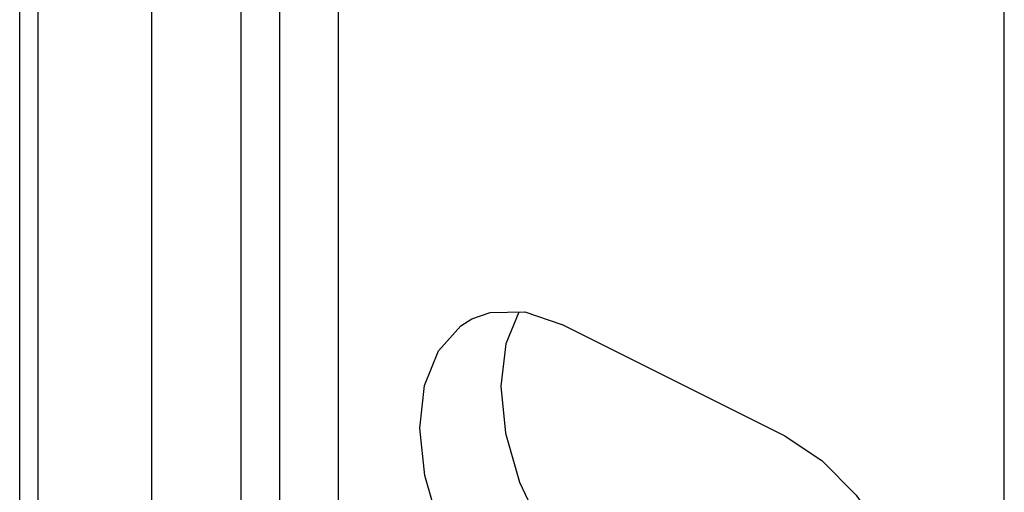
# Paper-space layout '005_EXP_CORICANT_PE_DRAWING_3_1' of a CAD drawing. Header units: millimetres. Extents: x 6 to 413, y 7 to 290.
# Tile 152 of 228: x 237.64 to 240.73, y 76.16 to 77.64. Entities that reach past the tile are written whole.
import ezdxf

# ---------------------------------------------------------------- set-up
doc = ezdxf.new("R2010")
doc.units = ezdxf.units.MM
doc.header["$LTSCALE"] = 23.1
doc.layers.add('123400001945H_RACK_HOLDER__BL89', color=7, linetype='CONTINUOUS')
doc.layers.add('BASE_CORIANT_BL85', color=7, linetype='CONTINUOUS')

# ---------------------------------------------------------------- blocks, each defined once
blk = doc.blocks.new('BASE_CORIANT_BL85', base_point=(229.3285, 99.074))
at = {"layer": 'BASE_CORIANT_BL85', "color": 3, "linetype": 'Continuous'}
for p, q in [((237.6426, 73.8655), (237.6426, 80.2879)), ((237.7006, 73.7955), (237.7006, 80.2179)), ((238.057, 73.6173), (238.057, 79.8527)), ((238.337, 73.6173), (238.337, 79.8527))]:
    blk.add_line(p, q, dxfattribs=at)
blk = doc.blocks.new('123400001945H_RACK_HOLDER__BL89', base_point=(241.0799, 77.3508))
at = {"layer": '123400001945H_RACK_HOLDER__BL89', "color": 7, "linetype": 'Continuous'}
for p, q in [((238.4579, 73.3602), (238.4579, 80.0633)), ((238.6425, 73.1375), (238.6425, 79.8405)), ((240.7298, 72.4056), (240.7298, 78.4851)), ((239.0607, 76.7023), (239.118, 76.7225)), ((240.0425, 76.3346), (239.3425, 76.6846))]:
    blk.add_line(p, q, dxfattribs=at)
for points in [[(239.118, 76.7225), (239.2265, 76.7238), (239.3425, 76.6846)], [(239.2079, 76.7235), (239.1671, 76.6238), (239.1516, 76.4911), (239.1661, 76.3434), (239.2098, 76.1901), (239.2799, 76.0417), (239.3725, 75.9073), (239.4811, 75.7975), (239.5971, 75.7207)], [(239.3425, 75.5934), (239.2269, 75.6699), (239.1193, 75.7784), (239.0273, 75.9111), (238.957, 76.0582), (238.9125, 76.2114), (238.897, 76.3596), (238.9116, 76.4927), (238.9553, 76.6023), (239.0254, 76.6807), (239.0607, 76.7023)], [(240.0425, 76.3346), (240.1581, 76.2581), (240.2657, 76.1495), (240.3578, 76.0169), (240.428, 75.8697), (240.4725, 75.7165), (240.488, 75.5684), (240.4735, 75.4352)]]:
    blk.add_lwpolyline(points, dxfattribs=at)

psp = doc.layouts.new('005_EXP_CORICANT_PE_DRAWING_3_1')

# ---------------------------------------------------------------- block references
at = {"layer": '123400001945H_RACK_HOLDER__BL89'}
psp.add_blockref('123400001945H_RACK_HOLDER__BL89', (241.0799, 77.3508), dxfattribs=at)
at = {"layer": 'BASE_CORIANT_BL85'}
psp.add_blockref('BASE_CORIANT_BL85', (229.3285, 99.074), dxfattribs=at)

doc.saveas('drawing.dxf')
